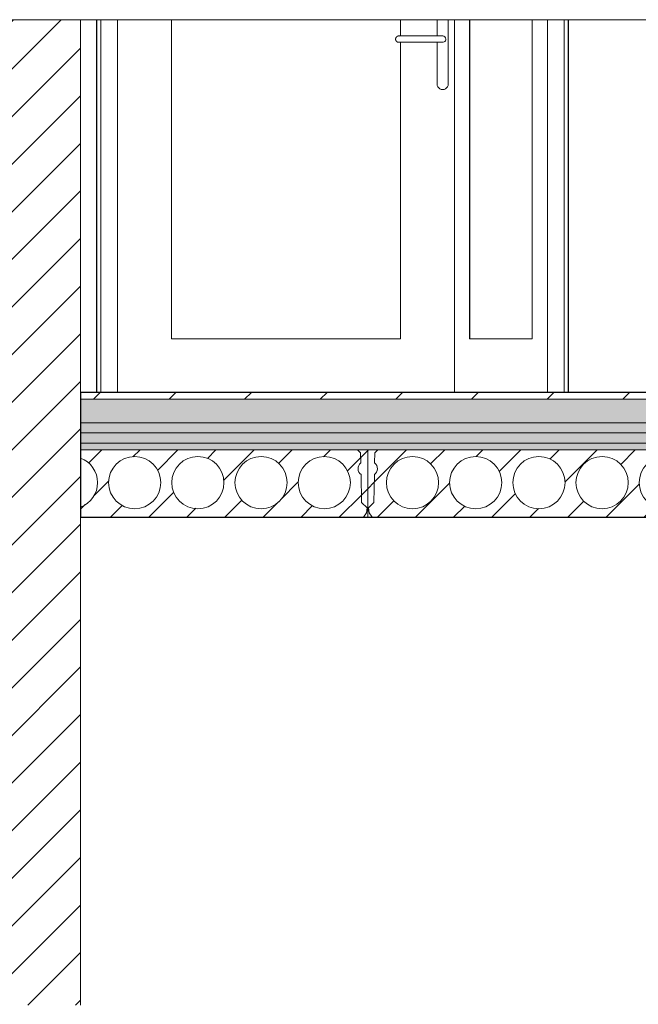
# Model space of a CAD drawing. Header units: millimetres. Extents: x -7937 to 93799, y -5691 to 12696.
# Tile 20 of 67: x 14811 to 16647, y 2103 to 5028. Entities that reach past the tile are written whole.
import ezdxf

# ---------------------------------------------------------------- set-up
doc = ezdxf.new("R2010")
doc.units = ezdxf.units.MM
for name, color, linetype, lineweight in [('A-DETL', 7, 'Continuous', 5), ('A-DETL-GENF', 7, 'Continuous', 9), ('A-DOOR', 7, 'Continuous', 9), ('A-FLOR-MCUT', 7, 'Continuous', 5), ('A-GENM', 7, 'Continuous', 9)]:
    doc.layers.add(name, color=color, linetype=linetype, lineweight=lineweight)
for name, color, linetype, lineweight, true_color in [('A-FLOR', 7, 'Continuous', 9, 0x7f7f7f), ('A-FLOR-PATT', 7, 'Continuous', 9, 0x7f7f7f), ('I-WALL', 7, 'Continuous', 9, 0x7f7f7f), ('S-BEAM', 7, 'Continuous', 9, 0x7f7f7f)]:
    doc.layers.add(name, color=color, linetype=linetype, lineweight=lineweight, true_color=true_color)
pattern_1 = [(90, (16758.99, 3845), (-100, 5e-13), [50, -50]), (270, (16808.99, 3895), (100, -5e-13), [50, -50]), (360, (16828.99, 3920), (5e-13, 100), [5, -95]), (180, (16738.99, 3920), (-5e-13, -100), [5, -95]), (153.435, (16748.994, 3915), (-100.00018, 99.99955), [11.18, -212.426]), (135, (16753.994, 3910), (-5e-13, -100.00046), [7.071, -134.35]), (108.435, (16758.994, 3895), (-0.00023, -99.99976), [15.811, -300.416]), (251.565, (16813.994, 3910), (0.00023, -99.99976), [15.811, -300.416]), (225, (16818.994, 3915), (-5e-13, -100.00046), [7.071, -134.35]), (206.565, (16828.994, 3920), (-100.00018, -99.99955), [11.18, -212.426]), (108.435, (16763.994, 3830), (-0.00023, -99.99976), [15.811, -300.416]), (135, (16768.994, 3825), (-5e-13, -100.00046), [7.071, -134.35]), (153.435, (16778.994, 3820), (-100.00018, 99.99955), [11.18, -212.427]), (180, (16788.99, 3820), (-5e-13, -100), [10, -90]), (71.565, (16803.994, 3830), (0.00023, -99.99976), [15.811, -300.416]), (45, (16798.994, 3825), (-5e-13, -100.00046), [7.071, -134.35]), (26.565, (16788.994, 3820), (299.99947, 99.99982), [11.18, -212.426])]
pattern_2 = [(45, (-3110.66, 5949.5), (-56.5685, 56.5685), [])]

# ---------------------------------------------------------------- blocks, each defined once
blk = doc.blocks.new('Kahepoolne uks laiendi ja klaasistusega - SU-10-1400x2100 mm-V9-KUNST LÕIGE 1-1')
at = {"layer": 'A-DOOR', "color": 250, "true_color": 0x333333}
for p, q in [((-6048.2, 5027.8), (-6048.2, 3920)), ((-6036.2, 5027.8), (-6036.2, 3920)), ((-6036.2, 3920), (-6036.2, 5027.8)), ((-5986.2, 5027.8), (-5986.2, 3920)), ((-5986.2, 3920), (-5986.2, 5027.8)), ((-5826.2, 4080), (-5826.2, 5027.8)), ((-5826, 5027.8), (-5826, 4080)), ((-5146.2, 5027.8), (-5146.2, 4978.9)), ((-4986.3, 3920), (-4986.3, 5027.8)), ((-4986.3, 5027.8), (-4986.3, 3920)), ((-4941.3, 4080), (-4941.3, 5027.8)), ((-4941.1, 5027.8), (-4941.1, 4080)), ((-4755.3, 5027.8), (-4755.3, 4080)), ((-4710.3, 3920), (-4710.3, 5027.8)), ((-4710.3, 5027.8), (-4710.3, 3920)), ((-4660.3, 3920), (-4660.3, 5027.8)), ((-4660.3, 5027.8), (-4660.3, 3920)), ((-4648.3, 3920), (-4648.3, 5027.8)), ((-5146.2, 4961.1), (-5146.2, 4080)), ((-5146.2, 4080), (-5826.2, 4080)), ((-5826, 4080), (-5146.2, 4080)), ((-4755.3, 4080), (-4941.3, 4080)), ((-4941.1, 4080), (-4755.3, 4080)), ((-6048.2, 3920), (-6036.2, 3920)), ((-6036.2, 3920), (-5986.2, 3920)), ((-6031.7, 3920), (-6036.2, 3920)), ((-5986.2, 3920), (-4986.3, 3920)), ((-4986.3, 3920), (-4710.3, 3920)), ((-4710.3, 3920), (-4660.3, 3920)), ((-4660.3, 3920), (-4648.3, 3920)), ((-4648.3, 3920), (-4643.8, 3920))]:
    blk.add_line(p, q, dxfattribs=at)
blk = doc.blocks.new('HCE200 - Olemasolev õõnespaneel H_200 mm-V11-KUNST LÕIGE 1-1')
at = {"layer": 'S-BEAM', "true_color": 0xcfcfcf}
h = blk.add_hatch(dxfattribs=at)
h.set_pattern_fill('FP_42', color=254, style=0, pattern_type=2)
h.set_pattern_definition(pattern_2)
h.paths.add_polyline_path([(-4043.8, 3550), (-4043.8, 3749.9), (-4073.9, 3749.9), (-4064.9, 3740.9), (-4064.3, 3710.9), (-4071.6, 3700), (-4071.4, 3687), (-4063.7, 3676.4), (-4062.2, 3593.6), (-4045.8, 3577.3), (-4047.6, 3562.7), (-4056.7, 3550)], flags=0)
h.paths.add_polyline_path([(-5230.9, 3550), (-5240, 3562.7), (-5241.8, 3577.3), (-5225.5, 3593.6), (-5223.9, 3676.4), (-5216.2, 3687), (-5216, 3700), (-5223.3, 3710.9), (-5222.7, 3740.9), (-5213.8, 3749.9), (-5243.8, 3749.9), (-5243.8, 3550)], flags=0)
h = blk.add_hatch(dxfattribs=at)
h.set_pattern_fill('FP_42', color=254, style=0, pattern_type=2)
h.set_pattern_definition(pattern_2)
h.paths.add_polyline_path([(-4274.4, 3550), (-4056.7, 3550), (-4047.6, 3562.7), (-4045.8, 3577.3), (-4062.2, 3593.6), (-4063.7, 3676.4), (-4071.4, 3687), (-4071.6, 3700), (-4064.3, 3710.9), (-4064.9, 3740.9), (-4074, 3750), (-5213.7, 3750), (-5222.7, 3740.9), (-5223.3, 3710.9), (-5216, 3700), (-5216.2, 3687), (-5223.9, 3676.4), (-5225.5, 3593.6), (-5241.8, 3577.3), (-5240, 3562.7), (-5230.9, 3550), (-4761.4, 3550)], flags=0)
h.paths.add_polyline_path([(-5110.8, 3575), (-5140.5, 3580.9), (-5165.6, 3597.7), (-5182.4, 3622.8), (-5188.3, 3652.5), (-5182.4, 3682.2), (-5165.6, 3707.3), (-5140.5, 3724.1), (-5110.8, 3730), (-5081.2, 3724.1), (-5056, 3707.3), (-5039.2, 3682.2), (-5033.3, 3652.5), (-5039.2, 3622.8), (-5056, 3597.7), (-5081.2, 3580.9)], flags=0)
h.paths.add_polyline_path([(-4548, 3575), (-4577.7, 3580.9), (-4602.8, 3597.7), (-4619.6, 3622.8), (-4625.5, 3652.5), (-4619.6, 3682.2), (-4602.8, 3707.3), (-4577.7, 3724.1), (-4548, 3730), (-4517.9, 3723.8), (-4493.2, 3707.3), (-4476.4, 3682.2), (-4470.5, 3652.5), (-4476.4, 3622.8), (-4493.2, 3597.7), (-4518.4, 3580.9)], flags=0)
h.paths.add_polyline_path([(-4172.8, 3575), (-4202.5, 3580.9), (-4227.6, 3597.7), (-4244.4, 3622.8), (-4250.3, 3652.5), (-4244.4, 3682.2), (-4227.6, 3707.3), (-4202.5, 3724.1), (-4172.8, 3730), (-4143.2, 3724.1), (-4118, 3707.3), (-4101.2, 3682.2), (-4095.3, 3652.5), (-4101.2, 3622.8), (-4118, 3597.7), (-4143.2, 3580.9)], flags=0)
h.paths.add_polyline_path([(-4360.4, 3575), (-4390.1, 3580.9), (-4415.2, 3597.7), (-4432, 3622.8), (-4437.9, 3652.5), (-4432, 3682.2), (-4415.2, 3707.3), (-4390.1, 3724.1), (-4360.4, 3730), (-4330.8, 3724.1), (-4305.6, 3707.3), (-4288.8, 3682.2), (-4282.9, 3652.5), (-4288.8, 3622.8), (-4305.6, 3597.7), (-4330.8, 3580.9)], flags=0)
h.paths.add_polyline_path([(-4735.6, 3575), (-4765.3, 3580.9), (-4790.4, 3597.7), (-4807.2, 3622.8), (-4813.1, 3652.5), (-4807.2, 3682.2), (-4790.4, 3707.3), (-4765.3, 3724.1), (-4735.6, 3730), (-4706, 3724.1), (-4680.8, 3707.3), (-4664, 3682.2), (-4658.1, 3652.5), (-4664, 3622.8), (-4680.8, 3597.7), (-4706, 3580.9)], flags=0)
h.paths.add_polyline_path([(-4923.2, 3575), (-4952.9, 3580.9), (-4978, 3597.7), (-4994.8, 3622.8), (-5000.7, 3652.5), (-4994.8, 3682.2), (-4978, 3707.3), (-4952.9, 3724.1), (-4923.2, 3730), (-4893.6, 3724.1), (-4868.4, 3707.3), (-4851.6, 3682.2), (-4845.7, 3652.5), (-4851.6, 3622.8), (-4868.4, 3597.7), (-4893.6, 3580.9)], flags=0)
at = {"layer": 'S-BEAM', "color": 253, "true_color": 0x9e9e9e}
for p, q in [((-5243.8, 3749.9), (-5243.8, 3550)), ((-5213.8, 3749.9), (-5243.8, 3749.9)), ((-5213.7, 3750), (-5222.7, 3740.9)), ((-5222.7, 3740.9), (-5213.8, 3749.9)), ((-4074, 3750), (-5213.7, 3750)), ((-4064.9, 3740.9), (-4074, 3750)), ((-4043.8, 3749.9), (-4073.9, 3749.9)), ((-4073.9, 3749.9), (-4064.9, 3740.9)), ((-4043.8, 3550), (-4043.8, 3749.9)), ((-5223.3, 3710.9), (-5222.7, 3740.9)), ((-5222.7, 3740.9), (-5223.3, 3710.9)), ((-4064.9, 3740.9), (-4064.3, 3710.9)), ((-4064.3, 3710.9), (-4064.9, 3740.9)), ((-5225.5, 3593.6), (-5223.9, 3676.4)), ((-5223.9, 3676.4), (-5225.5, 3593.6)), ((-4063.7, 3676.4), (-4062.2, 3593.6)), ((-4062.2, 3593.6), (-4063.7, 3676.4)), ((-5241.8, 3577.3), (-5225.5, 3593.6)), ((-5225.5, 3593.6), (-5241.8, 3577.3)), ((-5240, 3562.7), (-5241.8, 3577.3)), ((-5241.8, 3577.3), (-5240, 3562.7)), ((-4062.2, 3593.6), (-4045.8, 3577.3)), ((-4045.8, 3577.3), (-4062.2, 3593.6)), ((-4045.8, 3577.3), (-4047.6, 3562.7)), ((-4047.6, 3562.7), (-4045.8, 3577.3)), ((-5243.8, 3550), (-5230.9, 3550)), ((-5230.9, 3550), (-5240, 3562.7)), ((-5240, 3562.7), (-5230.9, 3550)), ((-5230.9, 3550), (-4056.7, 3550)), ((-4047.6, 3562.7), (-4056.7, 3550)), ((-4056.7, 3550), (-4047.6, 3562.7)), ((-4056.7, 3550), (-4043.8, 3550))]:
    blk.add_line(p, q, dxfattribs=at)
for centre, radius, start, end in [((-5110.8, 3652.5), 77.5, 0, 180), ((-4923.2, 3652.5), 77.5, 0, 180), ((-4735.6, 3652.5), 77.5, 0, 180), ((-4548, 3652.5), 77.5, 0, 180), ((-4360.4, 3652.5), 77.5, 0, 180), ((-4172.8, 3652.5), 77.5, 0, 180), ((-5236.9, 3693.9), 21.8, 306.5385, 51.3396), ((-5236.9, 3693.9), 21.8, 306.5385, 51.3396), ((-4050.7, 3693.9), 21.8, 128.6604, 233.4615), ((-4050.7, 3693.9), 21.8, 128.6604, 233.4615), ((-5110.8, 3652.5), 77.5, 180, 0), ((-4923.2, 3652.5), 77.5, 180, 0), ((-4735.6, 3652.5), 77.5, 180, 0), ((-4548, 3652.5), 77.5, 180, 0), ((-4360.4, 3652.5), 77.5, 180, 0), ((-4172.8, 3652.5), 77.5, 180, 0)]:
    blk.add_arc(centre, radius, start, end, dxfattribs=at)
blk = doc.blocks.new('HCE200 - Olemasolev õõnespaneel H_200 mm-6922118-KUNST LÕIGE 1-1')
at = {"layer": 'S-BEAM', "true_color": 0xcfcfcf}
h = blk.add_hatch(dxfattribs=at)
h.set_pattern_fill('FP_42', color=254, style=0, pattern_type=2)
h.set_pattern_definition(pattern_2)
h.paths.add_polyline_path([(-6096.8, 3550), (-5256.7, 3550), (-5247.6, 3562.7), (-5245.8, 3577.3), (-5262.2, 3593.6), (-5263.7, 3676.4), (-5271.4, 3687), (-5271.6, 3700), (-5264.3, 3710.9), (-5264.9, 3740.9), (-5274, 3750), (-6096.8, 3749.2), (-6096.8, 3725), (-6077.4, 3715), (-6060.4, 3697.8), (-6049.5, 3676.3), (-6045.7, 3652.5), (-6049.5, 3628.7), (-6060.4, 3607.2), (-6077.4, 3590), (-6096.8, 3580), (-6096.8, 3550.1)], flags=0)
h.paths.add_polyline_path([(-5935.6, 3575), (-5965.3, 3580.9), (-5990.4, 3597.7), (-6007.2, 3622.8), (-6013.1, 3652.5), (-6007.2, 3682.2), (-5990.4, 3707.3), (-5965.3, 3724.1), (-5935.6, 3730), (-5906, 3724.1), (-5880.8, 3707.3), (-5864, 3682.2), (-5858.1, 3652.5), (-5864, 3622.8), (-5880.8, 3597.7), (-5906, 3580.9)], flags=0)
h.paths.add_polyline_path([(-5560.4, 3575), (-5590.1, 3580.9), (-5615.2, 3597.7), (-5632, 3622.8), (-5637.9, 3652.5), (-5632, 3682.2), (-5615.2, 3707.3), (-5590.1, 3724.1), (-5560.4, 3730), (-5530.8, 3724.1), (-5505.6, 3707.3), (-5488.8, 3682.2), (-5482.9, 3652.5), (-5488.8, 3622.8), (-5505.6, 3597.7), (-5530.8, 3580.9)], flags=0)
h.paths.add_polyline_path([(-5748, 3575), (-5777.7, 3580.9), (-5802.8, 3597.7), (-5819.6, 3622.8), (-5825.5, 3652.5), (-5819.6, 3682.2), (-5802.8, 3707.3), (-5777.7, 3724.1), (-5748, 3730), (-5718.4, 3724.1), (-5693.2, 3707.3), (-5676.4, 3682.2), (-5670.5, 3652.5), (-5676.4, 3622.8), (-5693.2, 3597.7), (-5718.4, 3580.9), (-5735.4, 3577.5)], flags=0)
h.paths.add_polyline_path([(-5372.8, 3575), (-5402.5, 3580.9), (-5427.6, 3597.7), (-5444.4, 3622.8), (-5450.3, 3652.5), (-5444.4, 3682.2), (-5427.6, 3707.3), (-5402.5, 3724.1), (-5372.8, 3730), (-5343.2, 3724.1), (-5318, 3707.3), (-5301.2, 3682.2), (-5295.3, 3652.5), (-5301.2, 3622.8), (-5318, 3597.7), (-5343.2, 3580.9)], flags=0)
h = blk.add_hatch(dxfattribs=at)
h.set_pattern_fill('FP_42', color=254, style=0, pattern_type=2)
h.set_pattern_definition(pattern_2)
h.paths.add_polyline_path([(-5256.7, 3550), (-5243.8, 3550), (-5243.8, 3749.9), (-5273.9, 3749.9), (-5264.9, 3740.9), (-5264.3, 3710.9), (-5271.6, 3700), (-5271.4, 3687), (-5263.7, 3676.4), (-5262.2, 3593.6), (-5245.8, 3577.3), (-5248.4, 3561.6)], flags=0)
at = {"layer": 'S-BEAM', "color": 253, "true_color": 0x9e9e9e}
for p, q in [((-5274, 3750), (-6096.8, 3750)), ((-5264.9, 3740.9), (-5274, 3750)), ((-5243.8, 3749.9), (-5273.9, 3749.9)), ((-5273.9, 3749.9), (-5264.9, 3740.9)), ((-5243.8, 3550), (-5243.8, 3749.9)), ((-5264.9, 3740.9), (-5264.3, 3710.9)), ((-5264.3, 3710.9), (-5264.9, 3740.9)), ((-5263.7, 3676.4), (-5262.2, 3593.6)), ((-5262.2, 3593.6), (-5263.7, 3676.4)), ((-5262.2, 3593.6), (-5245.8, 3577.3)), ((-5245.8, 3577.3), (-5262.2, 3593.6)), ((-5245.8, 3577.3), (-5247.6, 3562.7)), ((-5247.6, 3562.7), (-5245.8, 3577.3)), ((-6096.8, 3550), (-5256.7, 3550)), ((-5247.6, 3562.7), (-5256.7, 3550)), ((-5256.7, 3550), (-5247.6, 3562.7)), ((-5256.7, 3550), (-5243.8, 3550))]:
    blk.add_line(p, q, dxfattribs=at)
for centre, radius, start, end in [((-6123.2, 3652.5), 77.5, 0, 69.979), ((-5935.6, 3652.5), 77.5, 0, 180), ((-5748, 3652.5), 77.5, 0, 180), ((-5560.4, 3652.5), 77.5, 0, 180), ((-5372.8, 3652.5), 77.5, 0, 180), ((-5250.7, 3693.9), 21.8, 128.6604, 233.4615), ((-5250.7, 3693.9), 21.8, 128.6604, 233.4615), ((-6123.2, 3652.5), 77.5, 290.021, 0), ((-5935.6, 3652.5), 77.5, 180, 0), ((-5748, 3652.5), 77.5, 180, 360), ((-5560.4, 3652.5), 77.5, 180, 0), ((-5372.8, 3652.5), 77.5, 180, 0)]:
    blk.add_arc(centre, radius, start, end, dxfattribs=at)
blk = doc.blocks.new('Architectural hardware_Handle _inside_ _ Knob _outside__ASSA ABLOY BE_N49674509200000 - Handle _inside_ _ Knob _outside__N49674509200000-V12-KUNST LÕIGE 1-1')
at = {"layer": 'A-GENM', "color": 250, "true_color": 0x333333}
for p, q in [((-5037.8, 5027.8), (-5037.8, 4979.5)), ((-5004.8, 4836.5), (-5004.8, 5027.8)), ((-5151.4, 4979.5), (-5151.5, 4979.5)), ((-5072.8, 4979.5), (-5121.8, 4979.5)), ((-5034.2, 4979.5), (-5060.3, 4979.5)), ((-5021.3, 4979.5), (-5021.4, 4979.5)), ((-5151.5, 4960.5), (-5151.4, 4960.5)), ((-5121.8, 4960.5), (-5072.8, 4960.5)), ((-5060.3, 4960.5), (-5034.2, 4960.5)), ((-5037.8, 4960.5), (-5037.8, 4836.5)), ((-5021.4, 4960.5), (-5021.3, 4960.5)), ((-5021.3, 4820), (-5021.1, 4820))]:
    blk.add_line(p, q, dxfattribs=at)
at = {"layer": 'A-GENM', "color": 250, "true_color": 0x333333, "flags": 128}
for points in [[(-5161, 4970), (-5161, 4970.4), (-5161, 4970.8), (-5161, 4971.1), (-5160.9, 4971.5), (-5160.8, 4971.9), (-5160.7, 4972.3), (-5160.7, 4972.6), (-5160.5, 4973), (-5160.4, 4973.3), (-5160.3, 4973.7), (-5160.1, 4974), (-5159.9, 4974.4), (-5159.8, 4974.7), (-5159.6, 4975), (-5159.4, 4975.4), (-5159.1, 4975.7), (-5158.9, 4976), (-5158.7, 4976.3), (-5158.4, 4976.5), (-5158.1, 4976.8), (-5157.9, 4977.1), (-5157.6, 4977.3), (-5157.3, 4977.6), (-5157, 4977.8), (-5156.7, 4978), (-5156.3, 4978.2), (-5156, 4978.4), (-5155.7, 4978.6), (-5155.3, 4978.7), (-5155, 4978.9), (-5154.6, 4979), (-5154.2, 4979.1), (-5153.9, 4979.2), (-5153.5, 4979.3), (-5153.1, 4979.4), (-5152.8, 4979.4), (-5152.4, 4979.5), (-5152, 4979.5), (-5151.6, 4979.5), (-5151.5, 4979.5)], [(-5121.8, 4979.5), (-5123, 4979.5), (-5124.2, 4979.5), (-5125.4, 4979.5), (-5126.6, 4979.5), (-5127.8, 4979.5), (-5129, 4979.5), (-5130.1, 4979.5), (-5131.3, 4979.5), (-5132.4, 4979.5), (-5133.5, 4979.5), (-5134.6, 4979.5), (-5135.7, 4979.5), (-5136.7, 4979.5), (-5137.7, 4979.5), (-5138.7, 4979.5), (-5139.7, 4979.5), (-5140.6, 4979.5), (-5141.5, 4979.5), (-5142.4, 4979.5), (-5143.3, 4979.5), (-5144.1, 4979.5), (-5144.8, 4979.5), (-5145.6, 4979.5), (-5146.3, 4979.5), (-5146.9, 4979.5), (-5147.6, 4979.5), (-5148.1, 4979.5), (-5148.7, 4979.5), (-5149.2, 4979.5), (-5149.6, 4979.5), (-5150, 4979.5), (-5150.4, 4979.5), (-5150.7, 4979.5), (-5150.9, 4979.5), (-5151.1, 4979.5), (-5151.3, 4979.5), (-5151.4, 4979.5), (-5151.5, 4979.5), (-5151.5, 4979.5)], [(-5060.3, 4979.5), (-5061.2, 4979.5), (-5062.1, 4979.5), (-5063, 4979.5), (-5063.9, 4979.5), (-5064.9, 4979.5), (-5065.8, 4979.5), (-5066.8, 4979.5), (-5067.8, 4979.5), (-5068.7, 4979.5), (-5069.7, 4979.5), (-5070.7, 4979.5), (-5071.7, 4979.5), (-5072.7, 4979.5), (-5072.8, 4979.5)], [(-5021.4, 4979.5), (-5021.5, 4979.5), (-5021.5, 4979.5), (-5021.6, 4979.5), (-5021.8, 4979.5), (-5022, 4979.5), (-5022.2, 4979.5), (-5022.5, 4979.5), (-5022.8, 4979.5), (-5023.1, 4979.5), (-5023.5, 4979.5), (-5023.9, 4979.5), (-5024.4, 4979.5), (-5024.9, 4979.5), (-5025.4, 4979.5), (-5025.9, 4979.5), (-5026.5, 4979.5), (-5027.1, 4979.5), (-5027.8, 4979.5), (-5028.5, 4979.5), (-5029.2, 4979.5), (-5029.9, 4979.5), (-5030.7, 4979.5), (-5031.5, 4979.5), (-5032.3, 4979.5), (-5033.1, 4979.5), (-5034, 4979.5), (-5034.2, 4979.5)], [(-5151.5, 4960.5), (-5151.9, 4960.5), (-5152.3, 4960.5), (-5152.7, 4960.6), (-5153, 4960.6), (-5153.4, 4960.7), (-5153.8, 4960.8), (-5154.1, 4960.9), (-5154.5, 4961), (-5154.9, 4961.1), (-5155.2, 4961.2), (-5155.6, 4961.4), (-5155.9, 4961.6), (-5156.2, 4961.8), (-5156.6, 4962), (-5156.9, 4962.2), (-5157.2, 4962.4), (-5157.5, 4962.6), (-5157.8, 4962.9), (-5158.1, 4963.1), (-5158.3, 4963.4), (-5158.6, 4963.7), (-5158.8, 4963.9), (-5159.1, 4964.2), (-5159.3, 4964.6), (-5159.5, 4964.9), (-5159.7, 4965.2), (-5159.9, 4965.5), (-5160.1, 4965.9), (-5160.2, 4966.2), (-5160.4, 4966.6), (-5160.5, 4966.9), (-5160.6, 4967.3), (-5160.7, 4967.6), (-5160.8, 4968), (-5160.9, 4968.4), (-5160.9, 4968.8), (-5161, 4969.1), (-5161, 4969.5), (-5161, 4969.9), (-5161, 4970)], [(-5151.5, 4960.5), (-5151.5, 4960.5), (-5151.4, 4960.5), (-5151.3, 4960.5), (-5151.1, 4960.5), (-5150.9, 4960.5), (-5150.7, 4960.5), (-5150.4, 4960.5), (-5150, 4960.5), (-5149.6, 4960.5), (-5149.2, 4960.5), (-5148.7, 4960.5), (-5148.1, 4960.5), (-5147.6, 4960.5), (-5146.9, 4960.5), (-5146.3, 4960.5), (-5145.6, 4960.5), (-5144.8, 4960.5), (-5144.1, 4960.5), (-5143.3, 4960.5), (-5142.4, 4960.5), (-5141.5, 4960.5), (-5140.6, 4960.5), (-5139.7, 4960.5), (-5138.7, 4960.5), (-5137.7, 4960.5), (-5136.7, 4960.5), (-5135.7, 4960.5), (-5134.6, 4960.5), (-5133.5, 4960.5), (-5132.4, 4960.5), (-5131.3, 4960.5), (-5130.1, 4960.5), (-5129, 4960.5), (-5127.8, 4960.5), (-5126.6, 4960.5), (-5125.4, 4960.5), (-5124.2, 4960.5), (-5123, 4960.5), (-5121.8, 4960.5), (-5121.8, 4960.5)], [(-5072.8, 4960.5), (-5071.8, 4960.5), (-5070.8, 4960.5), (-5069.8, 4960.5), (-5068.8, 4960.5), (-5067.9, 4960.5), (-5066.9, 4960.5), (-5065.9, 4960.5), (-5064.9, 4960.5), (-5064, 4960.5), (-5063.1, 4960.5), (-5062.2, 4960.5), (-5061.3, 4960.5), (-5060.4, 4960.5), (-5060.3, 4960.5)], [(-5034.2, 4960.5), (-5033.3, 4960.5), (-5032.4, 4960.5), (-5031.6, 4960.5), (-5030.8, 4960.5), (-5030.1, 4960.5), (-5029.3, 4960.5), (-5028.6, 4960.5), (-5027.9, 4960.5), (-5027.3, 4960.5), (-5026.6, 4960.5), (-5026, 4960.5), (-5025.5, 4960.5), (-5024.9, 4960.5), (-5024.5, 4960.5), (-5024, 4960.5), (-5023.6, 4960.5), (-5023.2, 4960.5), (-5022.8, 4960.5), (-5022.5, 4960.5), (-5022.2, 4960.5), (-5022, 4960.5), (-5021.8, 4960.5), (-5021.7, 4960.5), (-5021.5, 4960.5), (-5021.5, 4960.5), (-5021.4, 4960.5), (-5021.4, 4960.5)]]:
    blk.add_lwpolyline(points, dxfattribs=at)
at = {"layer": 'A-GENM', "color": 250, "true_color": 0x333333}
for centre, major_axis, start_param, end_param in [((-5151.4, 4970), (0, 9.5), 1.076927, 1.570796), ((-5151.4, 4970), (0, 9.5), 6.021386, 6.806784), ((-5021.3, 4970), (0, 9.5), 4.712389, 6.283185), ((-5151.4, 4970), (0, 9.5), 1.570796, 2.064666), ((-5151.4, 4970), (0, 9.5), 2.625227, 3.403392), ((-5021.3, 4970), (0, 9.5), 2.91267, 3.657958), ((-5021.3, 4970), (0, 9.5), 3.665191, 4.712389), ((-5021.3, 4836.5), (0, 16.5), 1.570796, 4.712389)]:
    blk.add_ellipse(centre, major_axis=major_axis, ratio=0.999943, start_param=start_param, end_param=end_param, dxfattribs=at)
blk = doc.blocks.new('0_CMN_break_line - m1_100-6921974-KUNST LÕIGE 1-1')
at = {"layer": 'A-DETL-GENF'}
blk.add_line((-11244.6, 5027.8), (-4369.6, 5027.8), dxfattribs=at)

msp = doc.modelspace()

# ---------------------------------------------------------------- hatches: boundary and pattern name
at = {"layer": 'A-DETL-GENF', "lineweight": 5, "true_color": 0xc0c0c0}
h = msp.add_hatch(dxfattribs=at)
h.set_pattern_fill('FP_43', color=9, style=0, pattern_type=2)
h.set_pattern_definition([(45, (17977.13, 5949.5), (-70.7107, 70.7107), [])])
h.paths.add_polyline_path([(14571, 2100), (14991, 2100), (14991, 5027.8), (14571, 5027.8), (14571, 2759.4)], flags=0)
at = {"layer": 'A-FLOR-PATT', "lineweight": 5, "true_color": 0x333333}
h = msp.add_hatch(dxfattribs=at)
h.set_pattern_fill('FP_36', color=250, style=0, pattern_type=2)
h.set_pattern_definition([(45, (17977.13, 5949.5), (-112.2532, 112.2532), [])])
h.paths.add_polyline_path([(17300.4, 3900), (18704, 3900), (18704, 3920), (14991, 3920), (14991, 3900), (17056.9, 3900)], flags=0)
h.paths.add_polyline_path([(11044, 3900), (14571, 3900), (14571, 3920), (11044, 3920)], flags=0)
h = msp.add_hatch(dxfattribs=at)
h.set_pattern_fill('FP_33', color=250, style=0, pattern_type=2)
h.set_pattern_definition([(45, (17977.135, 5949.5), (0, 35.35534), [25, -25])])
h.paths.add_polyline_path([(17300.4, 3830), (18704, 3830), (18704, 3900), (14991, 3900), (14991, 3830), (17056.9, 3830)], flags=0)
h.paths.add_polyline_path([(11044, 3830), (14571, 3830), (14571, 3900), (11044, 3900)], flags=0)
h = msp.add_hatch(dxfattribs=at)
h.set_pattern_fill('FP_39', color=250, angle=90, style=0, pattern_type=2)
h.set_pattern_definition(pattern_1)
h.paths.add_polyline_path([(17300.4, 3800), (18704, 3800), (18704, 3830), (14991, 3830), (14991, 3800), (17056.9, 3800)], flags=0)
h.paths.add_polyline_path([(11044, 3800), (14571, 3800), (14571, 3830), (11044, 3830)], flags=0)
h = msp.add_hatch(dxfattribs=at)
h.set_pattern_fill('FP_39', color=250, angle=90, style=0, pattern_type=2)
h.set_pattern_definition(pattern_1)
h.paths.add_polyline_path([(11044, 3770), (14571, 3770), (14571, 3800), (11044, 3800)], flags=0)
h.paths.add_polyline_path([(18704, 3770), (18704, 3800), (14991, 3800), (14991, 3770), (17300.4, 3770)], flags=0)
h = msp.add_hatch(dxfattribs=at)
h.set_pattern_fill('FP_37', color=250, style=0, pattern_type=2)
h.set_pattern_definition([(50, (17977.13, 5949.5), (358.631, -31.376), [37.5, -412.5]), (355, (17977.13, 5949.5), (-69.376, 376.096), [30, -330]), (100.451, (18007.02, 5946.9), (289.257, 344.717), [31.87, -350.571]), (46.184, (17977.13, 6049.5), (533.62, -82.761), [56.25, -618.75]), (96.636, (18021.6, 6042.6), (467.33, 487.062), [47.805, -525.857]), (351.184, (17977.13, 6049.5), (467.333, 487.06), [45, -495]), (21, (18027.13, 6024.5), (298.454, -201.31), [37.5, -412.5]), (326, (18027.13, 6024.5), (121.657, 362.575), [30, -330]), (71.451, (18052, 6007.72), (420.112, 161.262), [31.87, -350.571]), (37.5, (17977.13, 5949.5), (6.08, 166.447), [6.706, -319.294, 6.706, -328.294, -331.25]), (37.5, (17977.13, 5949.5), (6.08, 166.447), [-661, 6.706, -324.544]), (7.5, (17977.13, 5949.5), (131.5348, 197.206), [6.706, -184.294, 6.706, -311.794, -126.25]), (7.5, (17977.13, 5949.5), (131.5348, 197.206), [-509.5, 6.706, -119.544]), (327.5, (17865.63, 5949.5), (266.9112, -11.2774), [6.706, -118.294, 6.706, -383.294, -517.5]), (327.5, (17865.63, 5949.5), (266.9112, -11.2774), [-515, 6.706, -510.794]), (317.5, (17815.63, 5949.5), (291.593, 50.0525), [6.706, -155.794, 6.706, -252.294, -367.5]), (317.5, (17815.63, 5949.5), (291.593, 50.0525), [-421.5, 6.706, -360.794])])
h.paths.add_polyline_path([(11044, 3750), (14571, 3750), (14571, 3770), (11044, 3770)], flags=0)
h.paths.add_polyline_path([(18294, 3750), (18294, 3760), (18704, 3760), (18704, 3770), (14991, 3770), (14991, 3750), (17300.4, 3750)], flags=0)

# ---------------------------------------------------------------- linework, layer by layer
at = {"layer": 'A-DETL', "color": 8, "true_color": 0x808080}
for p, q in [((14991, 5027.8), (14571, 5027.8)), ((14991, 2100), (14991, 5027.8))]:
    msp.add_line(p, q, dxfattribs=at)
at = {"layer": 'A-FLOR', "color": 250, "lineweight": 25, "true_color": 0x333333}
for p, q in [((18704, 3920), (14991, 3920)), ((14991, 3920), (14991, 3550)), ((14991, 3550), (18294, 3550))]:
    msp.add_line(p, q, dxfattribs=at)
at = {"layer": 'A-FLOR', "color": 250, "true_color": 0x333333}
msp.add_line((14991, 3920), (16624, 3920), dxfattribs=at)
at = {"layer": 'A-FLOR-MCUT', "color": 250, "true_color": 0x333333}
for p, q in [((18704, 3900), (14991, 3900)), ((18704, 3830), (14991, 3830)), ((18704, 3800), (14991, 3800)), ((18704, 3770), (14991, 3770)), ((18294, 3750), (14991, 3750))]:
    msp.add_line(p, q, dxfattribs=at)
at = {"layer": 'I-WALL', "color": 253, "lineweight": 25, "true_color": 0x9d9d9d}
for p, q in [((15039.6, 3920), (15039.6, 5027.8)), ((16439.5, 5027.8), (16439.5, 3920))]:
    msp.add_line(p, q, dxfattribs=at)

# ---------------------------------------------------------------- block references
at = {"layer": 'A-DETL-GENF'}
msp.add_blockref('0_CMN_break_line - m1_100-6921974-KUNST LÕIGE 1-1', (21087.8, 0), dxfattribs=at)
at = {"layer": 'A-DOOR', "color": 250, "true_color": 0x333333}
msp.add_blockref('Kahepoolne uks laiendi ja klaasistusega - SU-10-1400x2100 mm-V9-KUNST LÕIGE 1-1', (21087.8, 0), dxfattribs=at)
at = {"layer": 'A-GENM', "color": 250, "true_color": 0x333333}
msp.add_blockref('Architectural hardware_Handle _inside_ _ Knob _outside__ASSA ABLOY BE_N49674509200000 - Handle _inside_ _ Knob _outside__N49674509200000-V12-KUNST LÕIGE 1-1', (21087.8, 0), dxfattribs=at)
at = {"layer": 'S-BEAM', "color": 253, "true_color": 0x9d9d9d}
for name in ['HCE200 - Olemasolev õõnespaneel H_200 mm-6922118-KUNST LÕIGE 1-1', 'HCE200 - Olemasolev õõnespaneel H_200 mm-V11-KUNST LÕIGE 1-1']:
    msp.add_blockref(name, (21087.8, 0), dxfattribs=at)

doc.saveas('drawing.dxf')
